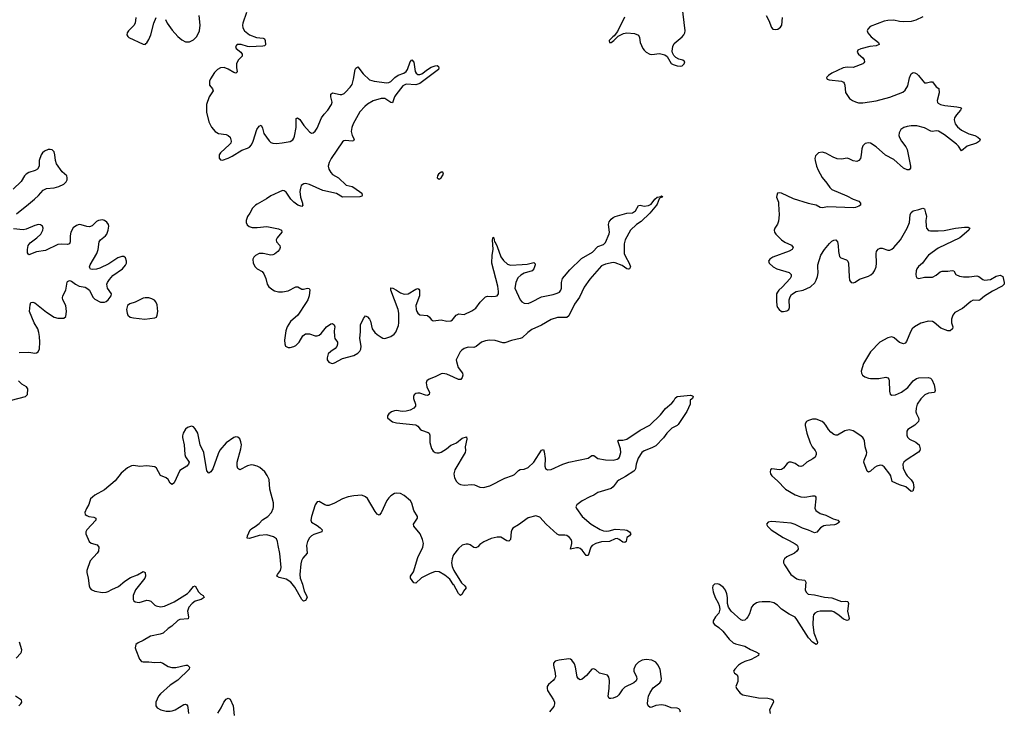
# Model space of a CAD drawing. Header units: inches. Extents: x 1843750 to 1959452, y 907112 to 1016326.
# Tile 99 of 137: x 1915515 to 1925693, y 944754 to 951907. Entities that reach past the tile are written whole.
import ezdxf

# ---------------------------------------------------------------- set-up
doc = ezdxf.new("R2010")
doc.units = ezdxf.units.IN
doc.header["$MEASUREMENT"] = 0
for name, color, linetype in [('B9914', 7, 'Continuous'), ('B9915', 7, 'Continuous'), ('B9924', 7, 'Continuous'), ('B9925', 7, 'Continuous')]:
    doc.layers.add(name, color=color, linetype=linetype)

msp = doc.modelspace()

# ---------------------------------------------------------------- linework, layer by layer
at = {"layer": 'B9914', "color": 6, "elevation": 500}
for points in [[(1915482, 949898), (1915606, 950000)], [(1917969, 950000), (1917952, 949990), (1917922, 949958), (1917895, 949905), (1917870, 949870), (1917855, 949830), (1917855, 949810), (1917865, 949785), (1917887, 949767), (1917919, 949759), (1917970, 949756), (1918070, 949769), (1918190, 949743), (1918222, 949730), (1918224, 949710), (1918175, 949650), (1918166, 949630), (1918171, 949610), (1918203, 949570), (1918209, 949550), (1918200, 949530), (1918182, 949510), (1918150, 949480), (1918130, 949473), (1918110, 949472), (1918030, 949489), (1917990, 949489), (1917951, 949469), (1917934, 949450), (1917926, 949430), (1917928, 949390), (1917948, 949350), (1917969, 949329), (1918021, 949301), (1918038, 949278), (1918058, 949230), (1918073, 949173), (1918090, 949145), (1918130, 949112), (1918150, 949102), (1918191, 949091), (1918231, 949091), (1918290, 949103), (1918370, 949143), (1918390, 949143), (1918430, 949121), (1918450, 949121), (1918490, 949131), (1918508, 949128), (1918514, 949114), (1918508, 949050), (1918493, 949010), (1918477, 948983), (1918389, 948851), (1918315, 948785), (1918279, 948730), (1918266, 948690), (1918251, 948591), (1918254, 948554), (1918264, 948530), (1918290, 948515), (1918310, 948515), (1918350, 948525), (1918370, 948536), (1918405, 948570), (1918443, 948637), (1918470, 948657), (1918510, 948658), (1918570, 948636), (1918590, 948637), (1918610, 948645), (1918630, 948662), (1918688, 948730), (1918730, 948760), (1918750, 948764), (1918766, 948750), (1918771, 948730), (1918765, 948690), (1918768, 948630), (1918774, 948610), (1918799, 948570), (1918801, 948550), (1918793, 948527), (1918775, 948505), (1918730, 948476), (1918705, 948450), (1918692, 948410), (1918694, 948390), (1918710, 948366), (1918734, 948354), (1918750, 948352), (1918770, 948357), (1918850, 948403), (1918970, 948435), (1919010, 948457), (1919030, 948477), (1919040, 948500), (1919044, 948530), (1919032, 948610), (1919038, 948682), (1919039, 948750), (1919070, 948817), (1919090, 948843), (1919110, 948833), (1919130, 948810), (1919141, 948790), (1919159, 948710), (1919185, 948670), (1919209, 948650), (1919250, 948622), (1919270, 948613), (1919290, 948610), (1919351, 948630), (1919386, 948654), (1919404, 948676), (1919430, 948744), (1919435, 948770), (1919434, 948870), (1919426, 948910), (1919351, 949110), (1919350, 949133), (1919373, 949130), (1919410, 949110), (1919450, 949081), (1919490, 949067), (1919530, 949071), (1919610, 949120), (1919630, 949126), (1919640, 949120), (1919648, 949108), (1919647, 949050), (1919610, 948950), (1919613, 948910), (1919620, 948890), (1919630, 948870), (1919650, 948854), (1919730, 948847), (1919750, 948831), (1919770, 948805), (1919790, 948793), (1919870, 948801), (1919930, 948787), (1919970, 948793), (1919990, 948802), (1920000, 948815)], [(1918439, 950000), (1918440, 949990), (1918430, 949975), (1918390, 949989), (1918375, 950000)], [(1915510, 948466), (1915610, 948469), (1915670, 948457), (1915690, 948460), (1915707, 948473), (1915718, 948502), (1915723, 948570), (1915719, 948630), (1915713, 948670), (1915701, 948710), (1915664, 948770), (1915616, 948890), (1915622, 948958), (1915630, 948980), (1915650, 948984), (1915670, 948977), (1915790, 948882), (1915870, 948831), (1915910, 948819), (1915970, 948818), (1915990, 948837), (1916000, 948890), (1915990, 948950), (1915962, 949010), (1915958, 949030), (1915961, 949050), (1915992, 949110), (1916007, 949193), (1916010, 949199), (1916030, 949209), (1916050, 949203), (1916093, 949170), (1916130, 949150), (1916190, 949139), (1916210, 949130), (1916235, 949110), (1916270, 949037), (1916290, 949016), (1916350, 948986), (1916390, 948984), (1916410, 948993), (1916429, 949010), (1916460, 949050), (1916462, 949070), (1916421, 949130), (1916417, 949170), (1916423, 949190), (1916442, 949218), (1916479, 949261), (1916578, 949330), (1916610, 949369), (1916618, 949390), (1916619, 949410), (1916610, 949442), (1916590, 949457), (1916570, 949458), (1916530, 949445), (1916437, 949383), (1916343, 949337), (1916310, 949326), (1916270, 949322), (1916248, 949328), (1916239, 949339), (1916236, 949350), (1916243, 949370), (1916311, 949490), (1916327, 949530), (1916335, 949610), (1916350, 949630), (1916402, 949670), (1916414, 949690), (1916429, 949730), (1916435, 949770), (1916431, 949790), (1916414, 949814), (1916390, 949830), (1916370, 949835), (1916330, 949830), (1916310, 949819), (1916264, 949776), (1916235, 949765), (1916210, 949767), (1916150, 949786), (1916130, 949787), (1916101, 949779), (1916067, 949753), (1916044, 949710), (1916036, 949670), (1916036, 949610), (1916029, 949590), (1916010, 949581), (1915950, 949586), (1915910, 949582), (1915780, 949520), (1915690, 949506), (1915610, 949475), (1915595, 949495), (1915595, 949530), (1915602, 949570), (1915622, 949598), (1915692, 949650), (1915732, 949690), (1915754, 949730), (1915756, 949750), (1915749, 949770), (1915730, 949786), (1915710, 949789), (1915670, 949779), (1915580, 949740), (1915550, 949732), (1915450, 949743)], [(1915430, 947970), (1915575, 948010), (1915594, 948030), (1915600, 948090), (1915586, 948110), (1915538, 948138), (1915503, 948170)], [(1920000, 948209), (1919930, 948241), (1919890, 948246), (1919870, 948243), (1919810, 948212), (1919746, 948190), (1919723, 948170), (1919715, 948150), (1919724, 948110), (1919751, 948050), (1919749, 948030), (1919730, 948021), (1919710, 948023), (1919650, 948043), (1919630, 948044), (1919610, 948039), (1919593, 948027), (1919585, 948010), (1919584, 947990), (1919607, 947930), (1919605, 947910), (1919590, 947889), (1919550, 947867), (1919510, 947857), (1919470, 947856), (1919410, 947864), (1919390, 947863), (1919358, 947850), (1919331, 947830), (1919318, 947810), (1919318, 947790), (1919336, 947770), (1919370, 947747), (1919410, 947736), (1919610, 947716), (1919630, 947703), (1919653, 947673), (1919670, 947660), (1919738, 947638), (1919749, 947629), (1919756, 947610), (1919755, 947535), (1919772, 947472), (1919790, 947444), (1919810, 947430), (1919826, 947426), (1919850, 947426), (1919870, 947434), (1919926, 947470), (1919970, 947505), (1920000, 947518)], [(1920000, 946063), (1919960, 946120), (1919910, 946162), (1919850, 946196), (1919810, 946199), (1919750, 946177), (1919667, 946133), (1919610, 946080), (1919590, 946083), (1919554, 946130), (1919556, 946150), (1919584, 946196), (1919630, 946346), (1919683, 946450), (1919689, 946490), (1919680, 946530), (1919653, 946590), (1919588, 946670), (1919586, 946690), (1919627, 946750), (1919626, 946770), (1919589, 946829), (1919567, 946907), (1919554, 946930), (1919490, 946984), (1919450, 947006), (1919410, 947010), (1919390, 947005), (1919350, 946981), (1919330, 946962), (1919310, 946933), (1919250, 946807), (1919230, 946784), (1919210, 946793), (1919190, 946821), (1919110, 946955), (1919090, 946972), (1919050, 946988), (1918970, 946983), (1918909, 946971), (1918850, 946950), (1918770, 946907), (1918710, 946884), (1918690, 946882), (1918668, 946888), (1918610, 946925), (1918590, 946919), (1918570, 946888), (1918530, 946770), (1918523, 946730), (1918531, 946710), (1918590, 946676), (1918622, 946650), (1918641, 946630), (1918637, 946610), (1918556, 946584), (1918532, 946570), (1918510, 946547), (1918491, 946510), (1918479, 946470), (1918488, 946390), (1918441, 946339), (1918427, 946310), (1918420, 946280), (1918410, 946170), (1918413, 946130), (1918437, 946070), (1918457, 945997), (1918481, 945950), (1918485, 945930), (1918470, 945900), (1918450, 945893), (1918430, 945910), (1918359, 946039), (1918317, 946090), (1918270, 946119), (1918197, 946137), (1918173, 946150), (1918179, 946170), (1918212, 946210), (1918218, 946242), (1918205, 946385), (1918185, 946470), (1918181, 946510), (1918170, 946536), (1918138, 946558), (1918070, 946578), (1917989, 946571), (1917890, 946541), (1917865, 946545), (1917868, 946570), (1917896, 946630), (1917914, 946646), (1917950, 946665), (1917990, 946697), (1918026, 946734), (1918080, 946770), (1918117, 946810), (1918135, 946850), (1918139, 946870), (1918137, 946910), (1918099, 947050), (1918093, 947150), (1918074, 947194), (1918050, 947230), (1917997, 947277), (1917970, 947290), (1917930, 947300), (1917910, 947303), (1917870, 947294), (1917790, 947252), (1917770, 947264), (1917763, 947290), (1917764, 947330), (1917802, 947470), (1917807, 947510), (1917802, 947542), (1917790, 947571), (1917770, 947588), (1917750, 947592), (1917730, 947585), (1917649, 947531), (1917585, 947455), (1917565, 947415), (1917510, 947260), (1917490, 947229), (1917470, 947215), (1917450, 947241), (1917417, 947430), (1917382, 947510), (1917356, 947630), (1917330, 947676), (1917310, 947697), (1917290, 947704), (1917250, 947689), (1917230, 947671), (1917203, 947630), (1917196, 947604), (1917196, 947584), (1917216, 947510), (1917221, 947410), (1917230, 947384), (1917265, 947330), (1917261, 947310), (1917241, 947290), (1917170, 947243), (1917110, 947116), (1917090, 947100), (1917083, 947103), (1917070, 947113), (1917050, 947150), (1917030, 947170), (1916971, 947191), (1916930, 947267), (1916910, 947281), (1916830, 947293), (1916755, 947285), (1916690, 947296), (1916670, 947294), (1916630, 947273), (1916564, 947216), (1916501, 947139), (1916390, 947044), (1916293, 946990), (1916266, 946970), (1916248, 946950), (1916229, 946891), (1916205, 946850), (1916188, 946810), (1916193, 946790), (1916210, 946778), (1916230, 946770), (1916282, 946762), (1916302, 946750), (1916300, 946730), (1916207, 946630), (1916200, 946610), (1916200, 946590), (1916233, 946510), (1916253, 946493), (1916314, 946474), (1916331, 946450), (1916328, 946410), (1916317, 946390), (1916244, 946310), (1916208, 946210), (1916207, 946190), (1916224, 946130), (1916233, 946053), (1916240, 946030), (1916253, 946013), (1916290, 945998), (1916370, 945983), (1916410, 945985), (1916430, 945992), (1916466, 946014), (1916535, 946045), (1916601, 946099), (1916661, 946139), (1916734, 946166), (1916790, 946201), (1916811, 946191), (1916814, 946150), (1916808, 946130), (1916712, 946010), (1916689, 945950), (1916686, 945910), (1916696, 945896), (1916710, 945885), (1916750, 945879), (1916830, 945903), (1916850, 945901), (1916870, 945892), (1916910, 945852), (1916925, 945845), (1916970, 945836), (1917010, 945840), (1917110, 945885), (1917248, 945972), (1917270, 945993), (1917310, 946043), (1917330, 946052), (1917363, 945990), (1917386, 945966), (1917412, 945950), (1917421, 945930), (1917389, 945910), (1917327, 945893), (1917296, 945870), (1917262, 945830), (1917248, 945790), (1917261, 945730), (1917256, 945710), (1917170, 945704), (1917150, 945692), (1917086, 945634), (1917051, 945610), (1916997, 945563), (1916968, 945552), (1916866, 945530), (1916790, 945486), (1916738, 945462), (1916716, 945444), (1916709, 945411), (1916715, 945390), (1916754, 945294), (1916773, 945270), (1916790, 945264), (1916850, 945267), (1916910, 945259), (1916970, 945263), (1916993, 945253), (1917050, 945216), (1917087, 945207), (1917130, 945208), (1917231, 945231), (1917250, 945230), (1917271, 945210), (1917265, 945190), (1917150, 945077), (1917070, 945023), (1916970, 944934), (1916950, 944911), (1916922, 944850), (1916923, 944810), (1916935, 944790), (1916973, 944770), (1917030, 944757), (1917070, 944755), (1917090, 944758), (1917122, 944770), (1917210, 944825), (1917230, 944827), (1917241, 944821), (1917250, 944812), (1917254, 944794), (1917259, 944730)], [(1920000, 946371), (1919996, 946364), (1919984, 946330), (1919979, 946290), (1919985, 946250), (1920000, 946217)], [(1915478, 945302), (1915525, 945355), (1915534, 945370), (1915537, 945390), (1915512, 945470)], [(1915507, 944810), (1915526, 944830), (1915537, 944850), (1915532, 944870), (1915470, 944909)], [(1917564, 944736), (1917597, 944790), (1917626, 944850), (1917650, 944880), (1917670, 944891), (1917690, 944880), (1917722, 944810), (1917731, 944711)]]:
    msp.add_lwpolyline(points, dxfattribs=at)
msp.add_lwpolyline([(1916850, 949031), (1916811, 949031), (1916790, 949026), (1916710, 948986), (1916653, 948967), (1916629, 948950), (1916618, 948910), (1916624, 948870), (1916633, 948850), (1916658, 948830), (1916690, 948822), (1916809, 948811), (1916910, 948822), (1916929, 948831), (1916937, 948850), (1916941, 948890), (1916936, 948956), (1916923, 948990), (1916907, 949007), (1916881, 949021)], close=True, dxfattribs=at)
at = {"layer": 'B9915', "color": 6, "elevation": 500}
for points in [[(1916714, 951930), (1916709, 951871), (1916694, 951846), (1916640, 951790), (1916626, 951770), (1916622, 951750), (1916631, 951731), (1916644, 951724), (1916790, 951652), (1916810, 951651), (1916820, 951660), (1916830, 951668), (1916850, 951702), (1916871, 951750), (1916902, 951870), (1916924, 951930)], [(1917022, 951910), (1917040, 951870), (1917090, 951798), (1917150, 951732), (1917190, 951697), (1917230, 951678), (1917270, 951679), (1917310, 951698), (1917347, 951733), (1917372, 951790), (1917381, 951850), (1917369, 951951)], [(1917860, 951980), (1917821, 951870), (1917818, 951850), (1917822, 951822), (1917840, 951790), (1917889, 951749), (1917962, 951722), (1918030, 951716), (1918045, 951710), (1918052, 951692), (1918055, 951645), (1918045, 951635), (1918028, 951632), (1917890, 951626), (1917869, 951629), (1917805, 951650), (1917764, 951650), (1917747, 951630), (1917752, 951610), (1917801, 951570), (1917815, 951550), (1917813, 951530), (1917772, 951488), (1917757, 951450), (1917756, 951410), (1917763, 951370), (1917760, 951360), (1917750, 951354), (1917730, 951361), (1917670, 951396), (1917630, 951412), (1917590, 951408), (1917561, 951390), (1917530, 951359), (1917486, 951294), (1917477, 951270), (1917477, 951230), (1917509, 951190), (1917515, 951170), (1917472, 951110), (1917447, 951030), (1917445, 950950), (1917469, 950849), (1917496, 950796), (1917535, 950750), (1917570, 950729), (1917650, 950718), (1917670, 950710), (1917689, 950690), (1917702, 950650), (1917696, 950630), (1917684, 950616), (1917590, 950530), (1917577, 950510), (1917575, 950475), (1917590, 950457), (1917610, 950455), (1917670, 950476), (1917710, 950496), (1917810, 950558), (1917870, 950577), (1917890, 950588), (1917910, 950612), (1917927, 950650), (1917966, 950770), (1917990, 950805), (1918010, 950816), (1918025, 950785), (1918038, 950730), (1918093, 950653), (1918110, 950637), (1918131, 950630), (1918170, 950627), (1918228, 950632), (1918310, 950648), (1918337, 950663), (1918350, 950681), (1918357, 950703), (1918372, 950790), (1918371, 950869), (1918374, 950886), (1918387, 950893), (1918410, 950876), (1918453, 950813), (1918510, 950748), (1918530, 950732), (1918550, 950735), (1918570, 950752), (1918590, 950785), (1918635, 950890), (1918663, 950930), (1918700, 950970), (1918739, 951030), (1918746, 951054), (1918730, 951110), (1918730, 951135), (1918750, 951149), (1918828, 951132), (1918846, 951134), (1918870, 951143), (1918884, 951156), (1918932, 951208), (1918950, 951235), (1918967, 951293), (1918983, 951390), (1918990, 951406), (1919010, 951418), (1919065, 951345), (1919130, 951285), (1919180, 951270), (1919310, 951253), (1919330, 951256), (1919350, 951267), (1919393, 951310), (1919426, 951334), (1919485, 951355), (1919509, 951371), (1919524, 951390), (1919550, 951472), (1919570, 951493), (1919590, 951466), (1919603, 951370), (1919612, 951352), (1919630, 951339), (1919650, 951339), (1919673, 951347), (1919730, 951393), (1919770, 951415), (1919810, 951430), (1919832, 951432), (1919843, 951423), (1919847, 951410), (1919845, 951390), (1919650, 951247), (1919610, 951234), (1919510, 951238), (1919477, 951223), (1919402, 951130), (1919390, 951110), (1919370, 951046), (1919350, 951049), (1919290, 951090), (1919250, 951093), (1919170, 951069), (1919110, 951034), (1919082, 951010), (1919030, 950952), (1918963, 950830), (1918947, 950790), (1918943, 950750), (1918953, 950710), (1918971, 950670), (1918967, 950653), (1918950, 950650), (1918883, 950657), (1918866, 950654), (1918850, 950645), (1918733, 950470), (1918713, 950430), (1918704, 950390), (1918710, 950361), (1918730, 950326), (1918750, 950307), (1918812, 950272), (1918890, 950195), (1918950, 950181), (1918970, 950172), (1919052, 950112), (1919056, 950090), (1919050, 950081), (1919030, 950075), (1918850, 950070), (1918789, 950109), (1918650, 950140), (1918510, 950201), (1918470, 950211), (1918451, 950209), (1918426, 950190), (1918416, 950164), (1918411, 950130), (1918417, 950070), (1918438, 950010), (1918439, 950000)], [(1915606, 950000), (1915667, 950050), (1915709, 950090), (1915756, 950144), (1915790, 950161), (1915870, 950166), (1915919, 950181), (1915970, 950206), (1915994, 950230), (1916004, 950250), (1916007, 950270), (1916001, 950290), (1915954, 950334), (1915896, 950416), (1915884, 950450), (1915879, 950510), (1915870, 950541), (1915850, 950560), (1915830, 950565), (1915810, 950563), (1915770, 950547), (1915750, 950531), (1915736, 950510), (1915716, 950450), (1915715, 950390), (1915698, 950362), (1915674, 950346), (1915610, 950326), (1915581, 950310), (1915563, 950290), (1915530, 950233), (1915447, 950153)], [(1918375, 950000), (1918350, 950018), (1918319, 950050), (1918270, 950122), (1918250, 950135), (1918230, 950139), (1918110, 950085), (1918066, 950054), (1917969, 950000)]]:
    msp.add_lwpolyline(points, dxfattribs=at)
at = {"layer": 'B9915', "color": 6, "elevation": 600}
msp.add_lwpolyline([(1919870, 950329), (1919845, 950310), (1919835, 950290), (1919832, 950272), (1919850, 950258), (1919870, 950271), (1919890, 950298), (1919895, 950310), (1919889, 950329)], close=True, dxfattribs=at)
at = {"layer": 'B9924', "color": 6}
for points, elevation in [([(1922103, 950000), (1922098, 949990), (1922030, 949905), (1921939, 949821), (1921891, 949789), (1921829, 949731), (1921773, 949630), (1921763, 949590), (1921765, 949490), (1921776, 949456), (1921814, 949390), (1921830, 949350), (1921820, 949330), (1921810, 949326), (1921790, 949330), (1921744, 949364), (1921671, 949391), (1921650, 949394), (1921570, 949379), (1921530, 949360), (1921410, 949222), (1921350, 949139), (1921302, 949038), (1921250, 948965), (1921190, 948844), (1921172, 948828), (1921073, 948827), (1921010, 948806), (1920910, 948747), (1920810, 948703), (1920766, 948670), (1920710, 948617), (1920690, 948608), (1920600, 948590), (1920530, 948563), (1920510, 948563), (1920430, 948589), (1920371, 948591), (1920330, 948586), (1920287, 948573), (1920233, 948527), (1920210, 948517), (1920150, 948521), (1920110, 948506), (1920086, 948490), (1920068, 948470), (1920028, 948390), (1920029, 948370), (1920049, 948309), (1920091, 948250), (1920094, 948230), (1920090, 948206), (1920076, 948184), (1920050, 948186), (1920000, 948209)], 500), ([(1920000, 948815), (1920027, 948850), (1920041, 948859), (1920050, 948863), (1920110, 948857), (1920190, 948894), (1920230, 948923), (1920276, 948984), (1920330, 949041), (1920350, 949047), (1920390, 949043), (1920434, 949046), (1920450, 949051), (1920463, 949070), (1920465, 949095), (1920458, 949150), (1920396, 949390), (1920398, 949470), (1920408, 949530), (1920404, 949630), (1920410, 949656), (1920415, 949650), (1920424, 949610), (1920430, 949605), (1920450, 949562), (1920490, 949454), (1920517, 949417), (1920559, 949379), (1920590, 949368), (1920710, 949373), (1920762, 949378), (1920830, 949394), (1920842, 949382), (1920844, 949370), (1920830, 949330), (1920812, 949310), (1920730, 949284), (1920695, 949265), (1920664, 949236), (1920643, 949190), (1920634, 949130), (1920689, 949009), (1920707, 948987), (1920730, 948974), (1920770, 948972), (1920810, 948988), (1920910, 949041), (1921030, 949064), (1921070, 949077), (1921094, 949090), (1921110, 949110), (1921115, 949130), (1921116, 949190), (1921127, 949230), (1921145, 949255), (1921202, 949318), (1921324, 949436), (1921437, 949503), (1921490, 949562), (1921550, 949581), (1921570, 949603), (1921608, 949692), (1921612, 949710), (1921601, 949790), (1921610, 949817), (1921630, 949844), (1921650, 949861), (1921671, 949871), (1921790, 949904), (1921850, 949910), (1921881, 949930), (1921910, 949985), (1921930, 949989), (1921970, 949978), (1922015, 949985), (1922041, 949999), (1922042, 950000)], 500), ([(1923360, 950000), (1923367, 949887), (1923358, 949822), (1923347, 949793), (1923321, 949750), (1923315, 949730), (1923318, 949710), (1923330, 949690), (1923389, 949629), (1923425, 949605), (1923494, 949574), (1923510, 949550), (1923500, 949530), (1923470, 949512), (1923299, 949450), (1923271, 949430), (1923256, 949410), (1923261, 949390), (1923304, 949350), (1923343, 949330), (1923470, 949293), (1923491, 949270), (1923490, 949250), (1923480, 949230), (1923398, 949142), (1923363, 949110), (1923347, 949090), (1923340, 949070), (1923337, 948997), (1923343, 948950), (1923350, 948930), (1923365, 948910), (1923390, 948890), (1923410, 948888), (1923446, 948894), (1923467, 948910), (1923472, 948930), (1923468, 949010), (1923478, 949042), (1923495, 949065), (1923543, 949097), (1923614, 949110), (1923690, 949144), (1923734, 949186), (1923750, 949214), (1923763, 949250), (1923770, 949290), (1923764, 949350), (1923767, 949370), (1923797, 949470), (1923835, 949530), (1923887, 949593), (1923910, 949615), (1923930, 949626), (1923950, 949630), (1923970, 949610), (1923977, 949570), (1923979, 949510), (1923990, 949458), (1924004, 949444), (1924063, 949423), (1924077, 949410), (1924084, 949390), (1924088, 949248), (1924094, 949214), (1924110, 949190), (1924130, 949186), (1924150, 949192), (1924196, 949224), (1924290, 949254), (1924313, 949267), (1924338, 949290), (1924353, 949310), (1924370, 949350), (1924373, 949387), (1924367, 949490), (1924372, 949510), (1924379, 949521), (1924390, 949532), (1924410, 949542), (1924430, 949542), (1924490, 949523), (1924510, 949524), (1924530, 949533), (1924550, 949550), (1924619, 949630), (1924690, 949750), (1924713, 949810), (1924721, 949890), (1924729, 949911), (1924750, 949930), (1924810, 949943), (1924850, 949957), (1924870, 949951), (1924877, 949910), (1924887, 949890), (1924888, 949870), (1924881, 949830), (1924884, 949770), (1924890, 949750), (1924910, 949727), (1924930, 949723), (1925010, 949722), (1925070, 949725), (1925190, 949750), (1925282, 949762), (1925320, 949760), (1925338, 949750), (1925326, 949730), (1925234, 949650), (1925010, 949543), (1924911, 949470), (1924891, 949450), (1924848, 949390), (1924807, 949353), (1924789, 949330), (1924781, 949310), (1924778, 949270), (1924781, 949250), (1924790, 949236), (1924810, 949229), (1924870, 949245), (1924910, 949242), (1924950, 949245), (1924990, 949264), (1925030, 949300), (1925050, 949306), (1925110, 949307), (1925154, 949314), (1925173, 949310), (1925192, 949270), (1925230, 949253), (1925270, 949247), (1925330, 949246), (1925410, 949256), (1925430, 949252), (1925470, 949220), (1925490, 949214), (1925550, 949221), (1925610, 949253), (1925650, 949264), (1925677, 949250), (1925693, 949187), (1925693, 949170), (1925670, 949150), (1925570, 949099), (1925490, 949048), (1925443, 949010), (1925430, 949003), (1925370, 949006), (1925347, 948993), (1925260, 948920), (1925181, 948879), (1925160, 948850), (1925147, 948810), (1925146, 948770), (1925160, 948730), (1925158, 948710), (1925132, 948690), (1925110, 948688), (1925036, 948716), (1924970, 948774), (1924950, 948784), (1924910, 948789), (1924830, 948767), (1924765, 948730), (1924741, 948710), (1924722, 948678), (1924682, 948578), (1924670, 948560), (1924650, 948554), (1924610, 948568), (1924556, 948616), (1924530, 948625), (1924490, 948616), (1924406, 948570), (1924310, 948470), (1924239, 948350), (1924214, 948270), (1924217, 948250), (1924228, 948230), (1924250, 948214), (1924290, 948199), (1924310, 948197), (1924396, 948196), (1924470, 948210), (1924490, 948201), (1924498, 948190), (1924503, 948170), (1924505, 948065), (1924515, 948035), (1924530, 948022), (1924570, 948028), (1924630, 948056), (1924696, 948104), (1924750, 948172), (1924786, 948194), (1924810, 948202), (1924906, 948206), (1924930, 948199), (1924944, 948184), (1924968, 948130), (1924978, 948070), (1924973, 948050), (1924910, 948045), (1924873, 948027), (1924830, 947985), (1924794, 947930), (1924783, 947890), (1924780, 947850), (1924786, 947830), (1924807, 947790), (1924811, 947770), (1924805, 947750), (1924768, 947712), (1924697, 947670), (1924684, 947650), (1924684, 947610), (1924694, 947590), (1924714, 947570), (1924778, 947538), (1924801, 947521), (1924812, 947510), (1924824, 947470), (1924821, 947450), (1924806, 947434), (1924678, 947350), (1924656, 947330), (1924645, 947310), (1924648, 947270), (1924676, 947210), (1924689, 947189), (1924730, 947149), (1924750, 947118), (1924757, 947070), (1924748, 947032), (1924730, 947027), (1924676, 947076), (1924610, 947095), (1924534, 947130), (1924520, 947190), (1924510, 947208), (1924450, 947283), (1924430, 947296), (1924410, 947298), (1924375, 947290), (1924350, 947274), (1924310, 947236), (1924290, 947226), (1924276, 947236), (1924242, 947330), (1924244, 947350), (1924270, 947410), (1924271, 947430), (1924254, 947490), (1924249, 947550), (1924242, 947570), (1924230, 947587), (1924201, 947610), (1924130, 947653), (1924090, 947664), (1924044, 947656), (1923970, 947610), (1923950, 947610), (1923930, 947618), (1923901, 947641), (1923876, 947670), (1923850, 947714), (1923830, 947735), (1923810, 947750), (1923750, 947775), (1923710, 947775), (1923670, 947763), (1923649, 947750), (1923634, 947726), (1923634, 947710), (1923652, 947630), (1923687, 947530), (1923706, 947490), (1923738, 947450), (1923748, 947430), (1923749, 947410), (1923737, 947383), (1923715, 947365), (1923651, 947329), (1923610, 947291), (1923590, 947285), (1923570, 947288), (1923530, 947317), (1923489, 947331), (1923470, 947329), (1923450, 947317), (1923412, 947268), (1923390, 947256), (1923370, 947252), (1923290, 947260), (1923276, 947250), (1923273, 947230), (1923278, 947210), (1923291, 947190), (1923350, 947136), (1923430, 947050), (1923530, 946992), (1923590, 946971), (1923630, 946967), (1923710, 946981), (1923730, 946982), (1923738, 946978), (1923744, 946970), (1923746, 946950), (1923736, 946856), (1923744, 946830), (1923790, 946800), (1923850, 946782), (1923924, 946744), (1923971, 946730), (1923988, 946710), (1923960, 946690), (1923937, 946683), (1923850, 946677), (1923829, 946671), (1923794, 946650), (1923755, 946605), (1923730, 946601), (1923670, 946628), (1923607, 946647), (1923530, 946687), (1923490, 946699), (1923330, 946715), (1923284, 946716), (1923251, 946710), (1923234, 946690), (1923245, 946670), (1923284, 946630), (1923406, 946550), (1923470, 946522), (1923530, 946487), (1923551, 946471), (1923558, 946458), (1923561, 946430), (1923550, 946410), (1923524, 946390), (1923446, 946350), (1923421, 946330), (1923409, 946310), (1923412, 946290), (1923421, 946270), (1923485, 946170), (1923550, 946123), (1923570, 946116), (1923631, 946110), (1923640, 946090), (1923635, 946010), (1923645, 945985), (1923666, 945966), (1923730, 945959), (1923833, 945933), (1923910, 945926), (1924010, 945888), (1924053, 945893), (1924077, 945890), (1924082, 945870), (1924072, 945790), (1924088, 945712), (1924083, 945697), (1924068, 945692), (1924030, 945707), (1923986, 945746), (1923930, 945783), (1923910, 945790), (1923790, 945789), (1923758, 945782), (1923736, 945770), (1923722, 945750), (1923716, 945730), (1923713, 945650), (1923725, 945565), (1923763, 945470), (1923759, 945450), (1923750, 945444), (1923710, 945469), (1923670, 945512), (1923550, 945705), (1923530, 945729), (1923470, 945759), (1923391, 945811), (1923350, 945851), (1923310, 945875), (1923270, 945885), (1923190, 945887), (1923157, 945883), (1923130, 945874), (1923098, 945850), (1923081, 945830), (1923058, 945762), (1923042, 945730), (1923027, 945713), (1923010, 945697), (1922990, 945692), (1922970, 945699), (1922871, 945791), (1922843, 945830), (1922833, 945870), (1922832, 945932), (1922826, 945970), (1922810, 946005), (1922790, 946035), (1922750, 946067), (1922730, 946073), (1922698, 946070), (1922680, 946050), (1922676, 946030), (1922682, 945990), (1922706, 945930), (1922736, 945876), (1922747, 945847), (1922753, 945810), (1922742, 945770), (1922707, 945730), (1922683, 945690), (1922684, 945670), (1922699, 945650), (1922741, 945621), (1922783, 945583), (1922850, 945501), (1922890, 945463), (1922916, 945450), (1923010, 945427), (1923070, 945394), (1923125, 945370), (1923155, 945350), (1923152, 945330), (1923075, 945290), (1923012, 945268), (1922976, 945250), (1922946, 945230), (1922907, 945190), (1922895, 945170), (1922905, 945150), (1922931, 945130), (1922940, 945110), (1922937, 945063), (1922919, 945010), (1922926, 944990), (1922962, 944942), (1922990, 944923), (1923152, 944892), (1923248, 944890), (1923290, 944879), (1923303, 944870), (1923306, 944850), (1923267, 944770), (1923273, 944730)], 600), ([(1924206, 950000), (1924205, 949990), (1924190, 949978), (1924155, 949965), (1924130, 949962), (1923870, 949972), (1923810, 949961), (1923790, 949965), (1923750, 949988), (1923697, 950000)], 600), ([(1920000, 947518), (1920029, 947531), (1920090, 947577), (1920132, 947592), (1920136, 947570), (1920120, 947490), (1920123, 947450), (1920120, 947430), (1920012, 947250), (1920001, 947210), (1920008, 947170), (1920031, 947130), (1920051, 947111), (1920070, 947101), (1920110, 947093), (1920190, 947101), (1920215, 947095), (1920270, 947071), (1920310, 947067), (1920374, 947086), (1920530, 947165), (1920610, 947191), (1920630, 947204), (1920670, 947245), (1920690, 947255), (1920730, 947258), (1920770, 947277), (1920828, 947332), (1920910, 947456), (1920930, 947462), (1920938, 947438), (1920946, 947370), (1920942, 947290), (1920950, 947265), (1920970, 947251), (1921010, 947256), (1921130, 947311), (1921190, 947332), (1921390, 947373), (1921430, 947399), (1921450, 947398), (1921490, 947370), (1921570, 947353), (1921650, 947351), (1921690, 947360), (1921709, 947371), (1921717, 947383), (1921728, 947430), (1921726, 947470), (1921698, 947550), (1921703, 947557), (1921750, 947558), (1921790, 947568), (1921930, 947660), (1922030, 947713), (1922139, 947821), (1922190, 947884), (1922258, 947942), (1922276, 947964), (1922290, 947992), (1922310, 948011), (1922450, 948025), (1922470, 948017), (1922477, 948010), (1922471, 947990), (1922445, 947970), (1922445, 947930), (1922410, 947854), (1922321, 947719), (1922311, 947709), (1922257, 947683), (1922203, 947630), (1922170, 947583), (1922090, 947500), (1922050, 947477), (1921970, 947448), (1921945, 947430), (1921908, 947372), (1921887, 947310), (1921879, 947261), (1921873, 947247), (1921863, 947237), (1921779, 947181), (1921710, 947146), (1921690, 947129), (1921650, 947076), (1921630, 947059), (1921490, 947017), (1921450, 946989), (1921410, 946973), (1921330, 946930), (1921273, 946890), (1921265, 946870), (1921272, 946850), (1921330, 946770), (1921422, 946690), (1921514, 946634), (1921550, 946621), (1921578, 946618), (1921610, 946621), (1921670, 946636), (1921770, 946632), (1921790, 946627), (1921820, 946610), (1921831, 946590), (1921819, 946570), (1921790, 946550), (1921784, 946510), (1921770, 946498), (1921750, 946504), (1921711, 946531), (1921690, 946540), (1921670, 946537), (1921611, 946509), (1921530, 946505), (1921470, 946490), (1921434, 946470), (1921418, 946450), (1921390, 946364), (1921370, 946365), (1921330, 946419), (1921310, 946437), (1921290, 946446), (1921270, 946446), (1921210, 946430), (1921224, 946490), (1921224, 946510), (1921215, 946530), (1921198, 946550), (1921170, 946572), (1921150, 946577), (1921090, 946577), (1921070, 946587), (1920956, 946690), (1920890, 946761), (1920850, 946774), (1920770, 946756), (1920670, 946682), (1920613, 946647), (1920601, 946630), (1920597, 946610), (1920590, 946530), (1920570, 946515), (1920550, 946518), (1920490, 946555), (1920450, 946556), (1920390, 946541), (1920312, 946508), (1920270, 946480), (1920250, 946456), (1920230, 946446), (1920210, 946447), (1920170, 946476), (1920150, 946484), (1920130, 946483), (1920088, 946472), (1920050, 946439), (1920000, 946371)], 500), ([(1920000, 946217), (1920003, 946210), (1920082, 946082), (1920118, 946050), (1920129, 946030), (1920104, 945996), (1920090, 945964), (1920070, 945951), (1920050, 945971), (1920001, 946061), (1920000, 946063)], 500), ([(1922345, 944745), (1922339, 944770), (1922330, 944780), (1922310, 944787), (1922250, 944789), (1922190, 944813), (1922150, 944820), (1922090, 944813), (1922050, 944795), (1922033, 944793), (1922010, 944810), (1922005, 944830), (1922008, 944870), (1922016, 944910), (1922031, 944949), (1922065, 944995), (1922131, 945050), (1922146, 945070), (1922151, 945089), (1922135, 945190), (1922113, 945233), (1922090, 945261), (1922050, 945282), (1921990, 945290), (1921950, 945283), (1921910, 945261), (1921882, 945230), (1921865, 945190), (1921865, 945170), (1921891, 945110), (1921894, 945090), (1921886, 945070), (1921862, 945050), (1921770, 945002), (1921744, 944976), (1921710, 944925), (1921690, 944907), (1921650, 944889), (1921625, 944885), (1921608, 944888), (1921599, 944910), (1921609, 944990), (1921612, 945072), (1921606, 945106), (1921590, 945126), (1921510, 945147), (1921470, 945184), (1921450, 945193), (1921430, 945189), (1921375, 945125), (1921330, 945086), (1921310, 945079), (1921290, 945088), (1921279, 945110), (1921262, 945210), (1921250, 945245), (1921224, 945284), (1921210, 945294), (1921190, 945298), (1921090, 945283), (1921050, 945273), (1921032, 945250), (1921032, 945230), (1921051, 945150), (1921052, 945110), (1921044, 945090), (1921029, 945071), (1920982, 945030), (1920969, 945010), (1920966, 944990), (1920972, 944970), (1921034, 944874), (1921044, 944850), (1921044, 944830), (1921035, 944805), (1920990, 944750)], 600)]:
    msp.add_lwpolyline(points, dxfattribs=dict(at, elevation=elevation))
at = {"layer": 'B9925', "color": 6}
for points, elevation in [([(1921767, 951933), (1921696, 951784), (1921661, 951739), (1921647, 951730), (1921607, 951690), (1921607, 951687), (1921612, 951672), (1921630, 951671), (1921657, 951690), (1921703, 951737), (1921757, 951763), (1921791, 951771), (1921870, 951765), (1921910, 951745), (1921921, 951721), (1921929, 951670), (1921955, 951610), (1921969, 951590), (1921992, 951570), (1922030, 951550), (1922048, 951548), (1922130, 951557), (1922183, 951543), (1922207, 951527), (1922250, 951454), (1922270, 951443), (1922310, 951431), (1922350, 951426), (1922362, 951430), (1922385, 951450), (1922389, 951470), (1922369, 951489), (1922330, 951497), (1922297, 951517), (1922277, 951537), (1922263, 951563), (1922260, 951580), (1922266, 951630), (1922280, 951660), (1922363, 951730), (1922381, 951750), (1922391, 951770), (1922393, 951790), (1922363, 952050)], 600), ([(1923230, 951950), (1923259, 951899), (1923286, 951826), (1923302, 951810), (1923330, 951804), (1923351, 951809), (1923378, 951830), (1923393, 951850), (1923401, 951930)], 600), ([(1924850, 951936), (1924780, 951900), (1924732, 951888), (1924650, 951883), (1924610, 951887), (1924550, 951900), (1924490, 951898), (1924450, 951890), (1924305, 951835), (1924282, 951810), (1924277, 951790), (1924281, 951770), (1924318, 951730), (1924394, 951670), (1924398, 951650), (1924370, 951637), (1924302, 951630), (1924210, 951604), (1924179, 951590), (1924172, 951570), (1924187, 951550), (1924231, 951511), (1924243, 951490), (1924248, 951470), (1924241, 951459), (1924231, 951449), (1924130, 951411), (1924070, 951415), (1924028, 951410), (1923910, 951353), (1923876, 951330), (1923856, 951310), (1923858, 951298), (1923861, 951290), (1923884, 951284), (1924010, 951270), (1924030, 951260), (1924039, 951250), (1924046, 951230), (1924052, 951152), (1924092, 951092), (1924124, 951070), (1924156, 951056), (1924187, 951047), (1924230, 951046), (1924368, 951068), (1924510, 951105), (1924643, 951157), (1924670, 951179), (1924697, 951223), (1924715, 951305), (1924730, 951346), (1924750, 951359), (1924770, 951357), (1924790, 951347), (1924808, 951330), (1924850, 951275), (1924870, 951255), (1924890, 951254), (1924930, 951265), (1924950, 951263), (1924990, 951211), (1925015, 951195), (1925021, 951150), (1925001, 951070), (1925003, 951050), (1925010, 951042), (1925033, 951030), (1925078, 951018), (1925204, 951004), (1925237, 950997), (1925250, 950990), (1925242, 950970), (1925198, 950922), (1925179, 950890), (1925175, 950870), (1925187, 950830), (1925210, 950798), (1925250, 950763), (1925326, 950726), (1925390, 950708), (1925420, 950690), (1925444, 950670), (1925437, 950650), (1925407, 950630), (1925310, 950598), (1925250, 950551), (1925219, 950599), (1925200, 950620), (1925075, 950715), (1925012, 950752), (1924990, 950756), (1924950, 950750), (1924934, 950754), (1924870, 950789), (1924790, 950809), (1924730, 950809), (1924690, 950802), (1924656, 950790), (1924623, 950770), (1924605, 950735), (1924604, 950710), (1924610, 950688), (1924630, 950650), (1924677, 950590), (1924690, 950565), (1924723, 950390), (1924722, 950370), (1924710, 950355), (1924690, 950354), (1924650, 950372), (1924550, 950459), (1924465, 950505), (1924370, 950592), (1924310, 950629), (1924290, 950632), (1924255, 950625), (1924230, 950603), (1924219, 950570), (1924215, 950510), (1924205, 950470), (1924191, 950449), (1924170, 950439), (1924130, 950446), (1924090, 950468), (1924070, 950473), (1924010, 950463), (1923967, 950467), (1923924, 950484), (1923850, 950527), (1923810, 950535), (1923772, 950528), (1923743, 950497), (1923735, 950470), (1923738, 950450), (1923752, 950390), (1923768, 950350), (1923810, 950275), (1923857, 950217), (1923888, 950170), (1923912, 950150), (1924064, 950084), (1924130, 950050), (1924188, 950030), (1924206, 950010), (1924206, 950000)], 600), ([(1923697, 950000), (1923670, 950006), (1923514, 950054), (1923390, 950113), (1923370, 950116), (1923350, 950112), (1923341, 950090), (1923339, 950070), (1923359, 950019), (1923360, 950000)], 600), ([(1922042, 950000), (1922082, 950050), (1922105, 950070), (1922143, 950077), (1922150, 950085), (1922159, 950079), (1922156, 950070), (1922137, 950063), (1922127, 950053), (1922103, 950000)], 500)]:
    msp.add_lwpolyline(points, dxfattribs=dict(at, elevation=elevation))

doc.saveas('drawing.dxf')
